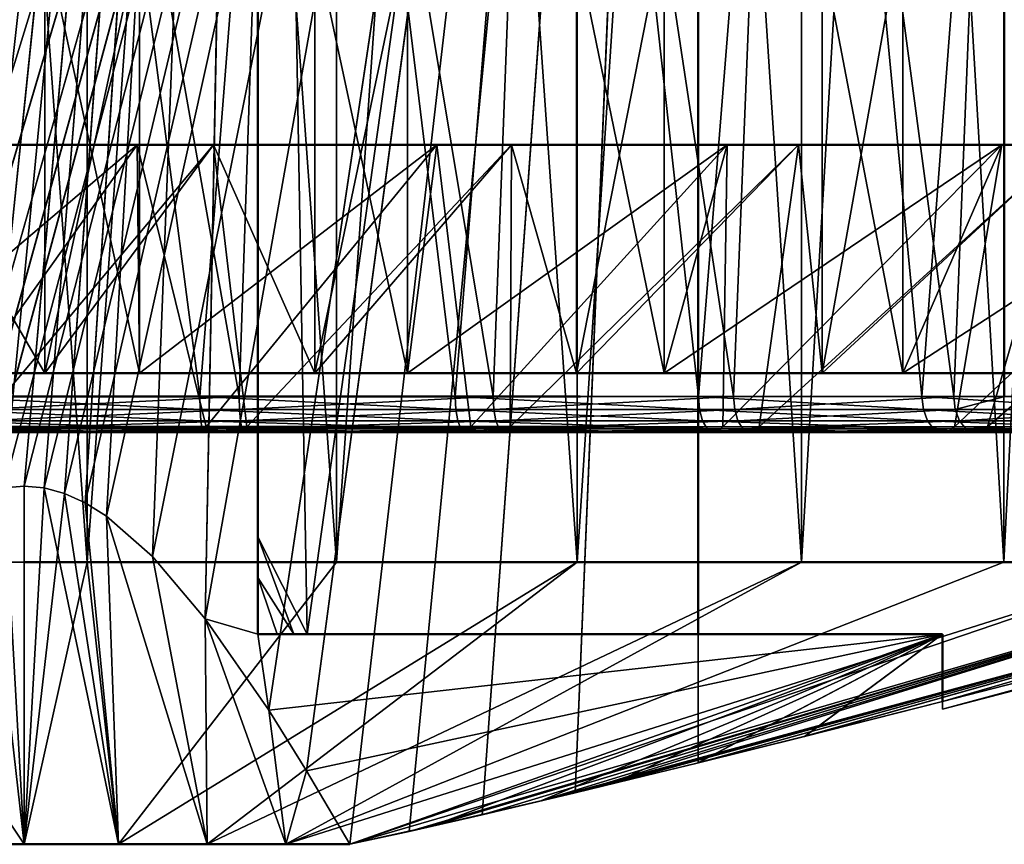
# Model space of a CAD drawing. Header units: millimetres. Extents: x -1 to 359, y -328 to 0.
# Tile 19 of 220: x 53.97 to 59.45, y -317.69 to -313.1. Entities that reach past the tile are written whole.
import ezdxf

# ---------------------------------------------------------------- set-up
doc = ezdxf.new("R2010")
doc.units = ezdxf.units.MM
doc.header["$MEASUREMENT"] = 0
doc.layers.add('0 Misc', color=7, linetype='Continuous', lineweight=35)
doc.layers.add('10 Raster Images', color=7, linetype='Continuous', lineweight=35)

msp = doc.modelspace()

# ---------------------------------------------------------------- linework, layer by layer
at = {"layer": '0 Misc', "color": 160, "linetype": 'Continuous', "lineweight": 25}
for p, q in [((52.9928, -316.4355, 288.8), (57.75, -301, 288.8)), ((53.286, -316.0894, 288.8), (57.75, -301, 288.8)), ((53.5419, -315.8646, 288.8), (57.75, -301, 288.8)), ((53.6609, -315.7899, 288.8), (57.75, -301, 288.8)), ((55.3, -301, 286.2), (53.776, -315.7377, 286.2)), ((53.776, -315.7377, 288.8), (57.75, -301, 288.8)), ((55.3, -301, 286.2), (53.8886, -315.7068, 286.2)), ((53.8886, -315.7068, 288.8), (57.75, -301, 288.8)), ((55.3, -301, 286.2), (54, -315.6966, 286.2)), ((54, -315.6966, 288.8), (57.75, -301, 288.8)), ((55.3, -301, 286.2), (54.1114, -315.7068, 286.2)), ((54.1114, -315.7068, 288.8), (57.75, -301, 288.8)), ((55.3, -301, 286.2), (54.224, -315.7377, 286.2)), ((54.224, -315.7377, 288.8), (57.75, -301, 288.8)), ((55.3, -301, 286.2), (54.3391, -315.7899, 286.2)), ((54.3391, -315.7899, 288.8), (57.75, -301, 288.8)), ((55.3, -301, 286.2), (54.4581, -315.8646, 286.2)), ((54.4581, -315.8646, 288.8), (57.75, -301, 288.8)), ((55.3, -301, 286.2), (54.714, -316.0894, 286.2)), ((54.714, -316.0894, 288.8), (57.75, -301, 288.8)), ((55.3, -301, 286.2), (55.0072, -316.4355, 286.2)), ((55.0072, -316.4355, 288.8), (57.75, -301, 288.8)), ((55.3, -301, 286.9), (55.5734, -316.52, 286.9)), ((55.3, -301, 286.2), (55.3, -316.2054, 286.6795)), ((55.3, -301, 286.2), (55.3, -315.9792, 286.9)), ((55.3604, -316.944, 288.8), (57.75, -301, 288.8)), ((55.5703, -317.2804, 288.8), (57.75, -301, 288.8)), ((57.75, -301, 286.9), (55.5734, -316.52, 286.9)), ((55.8108, -317.6891, 288.8), (57.75, -301, 288.8)), ((56.1413, -317.6172, 288.8), (57.75, -301, 288.8)), ((56.5478, -317.5246, 288.8), (57.75, -301, 288.8)), ((57.0647, -317.4024, 288.8), (57.75, -301, 288.8)), ((57.75, -317.2357, 288.8), (57.75, -301, 288.8)), ((55.3, -316.52, 286.2), (55.3, -316.2054, 286.6795)), ((55.0072, -316.4355, 286.2), (55.3, -316.52, 286.2)), ((55.3, -316.52, 286.2), (55.3604, -316.944, 286.2)), ((55.3, -316.52, 286.2), (57.75, -316.52, 286.9)), ((55.3, -316.52, 286.4296), (57.75, -316.52, 286.9)), ((59.11, -316.52, 286.2), (55.3604, -316.944, 286.2)), ((55.408, -316.52, 286.5762), (57.75, -316.52, 286.9)), ((55.4995, -316.52, 286.7336), (57.75, -316.52, 286.9)), ((59.11, -316.52, 286.2), (55.5703, -317.2804, 286.2)), ((59.11, -316.52, 286.2), (55.8108, -317.6891, 286.2)), ((59.11, -316.52, 286.2), (56.2661, -317.5892, 286.2)), ((59.11, -316.52, 286.2), (56.8747, -317.4478, 286.2)), ((59.11, -316.52, 286.2), (57.2667, -317.3537, 286.2)), ((59.11, -316.52, 286.2), (57.7443, -317.2371, 286.2)), ((57.75, -317.2357, 288.8), (57.75, -316.52, 288.8)), ((57.75, -317.2357, 288.8), (59.11, -316.52, 288.8)), ((57.75, -316.52, 286.9), (59.11, -316.52, 286.2)), ((57.75, -316.52, 286.9), (59.11, -316.52, 288.8)), ((59.11, -316.52, 286.2), (58.341, -317.0891, 286.2)), ((58.3446, -317.0882, 288.8), (59.11, -316.52, 288.8)), ((59.11, -316.8959, 286.2), (59.11, -316.52, 288.8)), ((59.11, -316.8959, 286.2), (59.11, -316.8959, 288.8))]:
    msp.add_line(p, q, dxfattribs=at).dxf.unprotected_set("ltscale", 0)
at = {"layer": '0 Misc', "color": 160, "linetype": 'Continuous', "lineweight": 50}
for p, q in [((55.3, -316.52, 286.2), (55.3, -301, 286.2)), ((55.3, -315.9792, 286.9), (55.3, -301, 286.9)), ((57.75, -316.52, 288.8), (57.75, -301, 288.8)), ((57.75, -316.52, 286.9), (57.75, -301, 286.9)), ((55.3, -316.52, 286.2), (59.11, -316.52, 286.2)), ((55.3, -316.52, 286.4296), (55.3, -316.52, 286.2)), ((57.75, -316.52, 286.9), (55.5734, -316.52, 286.9)), ((59.11, -316.52, 288.8), (57.75, -316.52, 288.8)), ((57.75, -316.52, 288.8), (57.75, -316.52, 286.9)), ((59.11, -316.8959, 286.2), (59.11, -316.52, 286.2)), ((59.11, -316.52, 286.2), (59.11, -316.52, 288.8)), ((59.11, -316.8959, 288.8), (59.11, -316.52, 288.8))]:
    msp.add_line(p, q, dxfattribs=at).dxf.unprotected_set("ltscale", 0)
at = {"layer": '0 Misc', "color": 160, "linetype": 'Continuous', "lineweight": 50, "extrusion": (0, 1, 0)}
for centre, radius in [((-61.1794, 278.8387, -313.8), 11.25), ((-59.6797, 280.6479, -315.07), 8.9), ((-48.5436, 294.0826, -315.1997), 8.55), ((-62.25, 287.5, -316.12), 8.25)]:
    msp.add_circle(centre, radius, dxfattribs=at).dxf.unprotected_set("ltscale", 0)
at = {"layer": '0 Misc', "color": 160, "linetype": 'Continuous', "lineweight": 50, "extrusion": (-8.18901e-15, -1, 7.75457e-13)}
msp.add_circle((48.346, 294.321, 315.367), 8.8597, dxfattribs=at).dxf.unprotected_set("ltscale", 0)
at = {"layer": '0 Misc', "color": 160, "linetype": 'Continuous', "lineweight": 50, "extrusion": (0, 1, 0)}
for centre, radius, start, end in [((-54, 287.5, -316.52), 1.684, 200.8733, 219.4672), ((-54, 287.5, -317.6891), 2.2291, 35.6753, 144.3247), ((-54, 287.5, -317.6891), 2.2291, 215.6753, 324.3247)]:
    msp.add_arc(centre, radius, start, end, dxfattribs=at).dxf.unprotected_set("ltscale", 0)
at = {"layer": '0 Misc', "color": 5, "lineweight": 25}
for points in [[(54.3501, -297, 279.2574), (52.9521, -316.12, 279.3168), (52.9521, -297, 279.3168)], [(52.9521, -297, 295.6832), (54.3501, -316.12, 295.7426), (54.3501, -297, 295.7426)], [(54.3501, -297, 279.2574), (54.3501, -316.12, 279.2574), (52.9521, -316.12, 279.3168)], [(52.9521, -297, 295.6832), (52.9521, -316.12, 295.6832), (54.3501, -316.12, 295.7426)], [(55.7381, -297, 279.4352), (54.3501, -316.12, 279.2574), (54.3501, -297, 279.2574)], [(54.3501, -297, 295.7426), (55.7381, -316.12, 295.5648), (55.7381, -297, 295.5648)], [(55.7381, -297, 279.4352), (55.7381, -316.12, 279.4352), (54.3501, -316.12, 279.2574)], [(54.3501, -297, 295.7426), (54.3501, -316.12, 295.7426), (55.7381, -316.12, 295.5648)], [(57.0761, -297, 279.8449), (55.7381, -316.12, 279.4352), (55.7381, -297, 279.4352)], [(55.7381, -297, 295.5648), (57.0761, -316.12, 295.1551), (57.0761, -297, 295.1551)], [(57.0761, -297, 279.8449), (57.0761, -316.12, 279.8449), (55.7381, -316.12, 279.4352)], [(55.7381, -297, 295.5648), (55.7381, -316.12, 295.5648), (57.0761, -316.12, 295.1551)], [(58.3255, -297, 280.4749), (57.0761, -316.12, 279.8449), (57.0761, -297, 279.8449)], [(57.0761, -297, 295.1551), (58.3255, -316.12, 294.5251), (58.3255, -297, 294.5251)], [(58.3255, -297, 280.4749), (58.3255, -316.12, 280.4749), (57.0761, -316.12, 279.8449)], [(57.0761, -297, 295.1551), (57.0761, -316.12, 295.1551), (58.3255, -316.12, 294.5251)], [(59.4506, -297, 281.307), (58.3255, -316.12, 280.4749), (58.3255, -297, 280.4749)], [(58.3255, -297, 294.5251), (59.4506, -316.12, 293.693), (59.4506, -297, 293.693)], [(59.4506, -297, 281.307), (59.4506, -316.12, 281.307), (58.3255, -316.12, 280.4749)], [(58.3255, -297, 294.5251), (58.3255, -316.12, 294.5251), (59.4506, -316.12, 293.693)], [(60.4188, -297, 282.3172), (59.4506, -316.12, 281.307), (59.4506, -297, 281.307)], [(59.4506, -297, 293.693), (60.4188, -316.12, 292.6828), (60.4188, -297, 292.6828)], [(60.4188, -297, 282.3172), (60.4188, -316.12, 282.3172), (59.4506, -316.12, 281.307)], [(59.4506, -297, 293.693), (59.4506, -316.12, 293.693), (60.4188, -316.12, 292.6828)], [(50.25, -301, 286.2), (50.9353, -317.4024, 286.2), (55.3, -301, 286.2)], [(57.75, -301, 288.8), (50.25, -316.52, 288.8), (50.25, -301, 288.8)], [(50.25, -316.52, 288.8), (57.75, -301, 288.8), (50.25, -317.2357, 288.8)], [(50.25, -317.2357, 288.8), (57.75, -301, 288.8), (50.9353, -317.4024, 288.8)], [(55.3, -301, 286.2), (50.9353, -317.4024, 286.2), (51.4522, -317.5246, 286.2)], [(50.9353, -317.4024, 288.8), (57.75, -301, 288.8), (51.4522, -317.5246, 288.8)], [(55.3, -301, 286.2), (51.4522, -317.5246, 286.2), (51.8587, -317.6172, 286.2)], [(51.4522, -317.5246, 288.8), (57.75, -301, 288.8), (51.8587, -317.6172, 288.8)], [(55.3, -301, 286.2), (51.8587, -317.6172, 286.2), (52.1892, -317.6891, 286.2)], [(51.8587, -317.6172, 288.8), (57.75, -301, 288.8), (52.1892, -317.6891, 288.8)], [(55.3, -301, 286.2), (52.1892, -317.6891, 286.2), (52.4297, -317.2804, 286.2)], [(52.1892, -317.6891, 288.8), (57.75, -301, 288.8), (52.4297, -317.2804, 288.8)], [(55.3, -301, 286.2), (52.4297, -317.2804, 286.2), (52.6396, -316.944, 286.2)], [(52.4297, -317.2804, 288.8), (57.75, -301, 288.8), (52.6396, -316.944, 288.8)], [(55.3, -301, 286.2), (52.6396, -316.944, 286.2), (52.9928, -316.4355, 286.2)], [(52.6396, -316.944, 288.8), (57.75, -301, 288.8), (52.9928, -316.4355, 288.8)], [(55.3, -301, 286.2), (52.9928, -316.4355, 286.2), (53.286, -316.0894, 286.2)], [(52.9928, -316.4355, 288.8), (57.75, -301, 288.8), (53.286, -316.0894, 288.8)], [(55.3, -301, 286.2), (53.286, -316.0894, 286.2), (53.5419, -315.8646, 286.2)], [(53.286, -316.0894, 288.8), (57.75, -301, 288.8), (53.5419, -315.8646, 288.8)], [(55.3, -301, 286.2), (53.5419, -315.8646, 286.2), (53.6609, -315.7899, 286.2)], [(53.5419, -315.8646, 288.8), (57.75, -301, 288.8), (53.6609, -315.7899, 288.8)], [(55.3, -301, 286.2), (53.6609, -315.7899, 286.2), (53.776, -315.7377, 286.2)], [(53.6609, -315.7899, 288.8), (57.75, -301, 288.8), (53.776, -315.7377, 288.8)], [(55.3, -301, 286.2), (53.776, -315.7377, 286.2), (53.8886, -315.7068, 286.2)], [(53.776, -315.7377, 288.8), (57.75, -301, 288.8), (53.8886, -315.7068, 288.8)], [(55.3, -301, 286.2), (53.8886, -315.7068, 286.2), (54, -315.6966, 286.2)], [(53.8886, -315.7068, 288.8), (57.75, -301, 288.8), (54, -315.6966, 288.8)], [(55.3, -301, 286.2), (54, -315.6966, 286.2), (54.1114, -315.7068, 286.2)], [(54, -315.6966, 288.8), (57.75, -301, 288.8), (54.1114, -315.7068, 288.8)], [(55.3, -301, 286.2), (54.1114, -315.7068, 286.2), (54.224, -315.7377, 286.2)], [(54.1114, -315.7068, 288.8), (57.75, -301, 288.8), (54.224, -315.7377, 288.8)], [(55.3, -301, 286.2), (54.224, -315.7377, 286.2), (54.3391, -315.7899, 286.2)], [(54.224, -315.7377, 288.8), (57.75, -301, 288.8), (54.3391, -315.7899, 288.8)], [(55.3, -301, 286.2), (54.3391, -315.7899, 286.2), (54.4581, -315.8646, 286.2)], [(54.3391, -315.7899, 288.8), (57.75, -301, 288.8), (54.4581, -315.8646, 288.8)], [(55.3, -301, 286.2), (54.4581, -315.8646, 286.2), (54.714, -316.0894, 286.2)], [(54.4581, -315.8646, 288.8), (57.75, -301, 288.8), (54.714, -316.0894, 288.8)], [(55.3, -301, 286.2), (54.714, -316.0894, 286.2), (55.0072, -316.4355, 286.2)], [(54.714, -316.0894, 288.8), (57.75, -301, 288.8), (55.0072, -316.4355, 288.8)], [(55.3, -301, 286.2), (55.0072, -316.4355, 286.2), (55.3, -316.52, 286.2)], [(55.0072, -316.4355, 288.8), (57.75, -301, 288.8), (55.3604, -316.944, 288.8)], [(55.5734, -316.52, 286.9), (55.3, -301, 286.9), (55.3, -315.9792, 286.9)], [(55.3, -301, 286.9), (55.5734, -316.52, 286.9), (57.75, -301, 286.9)], [(55.3, -316.52, 286.2), (55.3, -316.2054, 286.6795), (55.3, -301, 286.2)], [(55.3, -301, 286.2), (55.3, -316.2054, 286.6795), (55.3, -315.9792, 286.9)], [(55.3, -301, 286.2), (55.3, -315.9792, 286.9), (55.3, -301, 286.9)], [(55.3604, -316.944, 288.8), (57.75, -301, 288.8), (55.5703, -317.2804, 288.8)], [(55.5703, -317.2804, 288.8), (57.75, -301, 288.8), (55.8108, -317.6891, 288.8)], [(57.75, -301, 286.9), (55.5734, -316.52, 286.9), (57.75, -316.52, 286.9)], [(55.8108, -317.6891, 288.8), (57.75, -301, 288.8), (56.1413, -317.6172, 288.8)], [(56.1413, -317.6172, 288.8), (57.75, -301, 288.8), (56.5478, -317.5246, 288.8)], [(56.5478, -317.5246, 288.8), (57.75, -301, 288.8), (57.0647, -317.4024, 288.8)], [(57.0647, -317.4024, 288.8), (57.75, -301, 288.8), (57.75, -317.2357, 288.8)], [(54.0514, -308.12, 296.0498), (53.5273, -315.1997, 296.0369), (52.5659, -308.12, 295.9289)], [(54.1144, -308.12, 278.6007), (52.6088, -315.07, 278.7094), (52.6088, -308.12, 278.7094)], [(54.1144, -308.12, 278.6007), (54.1144, -315.07, 278.6007), (52.6088, -315.07, 278.7094)], [(53.1313, -308.12, 296.3575), (54.6407, -315.07, 296.3769), (54.6407, -308.12, 296.3769)], [(53.1313, -308.12, 296.3575), (53.1313, -315.07, 296.3575), (54.6407, -315.07, 296.3769)], [(54.0514, -308.12, 296.0498), (54.9769, -315.1997, 295.994), (53.5273, -315.1997, 296.0369)], [(53.9486, -308.12, 278.9502), (53.747, -315.1997, 278.9537), (55.195, -315.1997, 279.0339)], [(55.4341, -308.12, 279.0711), (53.9486, -308.12, 278.9502), (55.195, -315.1997, 279.0339)], [(55.5353, -308.12, 295.911), (54.9769, -315.1997, 295.994), (54.0514, -308.12, 296.0498)], [(55.6168, -308.12, 278.7481), (54.1144, -315.07, 278.6007), (54.1144, -308.12, 278.6007)], [(55.6168, -308.12, 278.7481), (55.6168, -315.07, 278.7481), (54.1144, -315.07, 278.6007)], [(54.6407, -308.12, 296.3769), (56.1317, -315.07, 296.1409), (56.1317, -308.12, 296.1409)], [(54.6407, -308.12, 296.3769), (54.6407, -315.07, 296.3769), (56.1317, -315.07, 296.1409)], [(55.5353, -308.12, 295.911), (56.3983, -315.1997, 295.7067), (54.9769, -315.1997, 295.994)], [(56.6085, -315.1997, 279.3576), (55.4341, -308.12, 279.0711), (55.195, -315.1997, 279.0339)], [(55.4341, -308.12, 279.0711), (56.6085, -315.1997, 279.3576), (56.8759, -308.12, 279.4482)], [(56.9725, -308.12, 295.5167), (56.3983, -315.1997, 295.7067), (55.5353, -308.12, 295.911)], [(57.0726, -308.12, 279.1472), (55.6168, -315.07, 278.7481), (55.6168, -308.12, 278.7481)], [(57.0726, -308.12, 279.1472), (57.0726, -315.07, 279.1472), (55.6168, -315.07, 278.7481)], [(56.1317, -308.12, 296.1409), (57.5613, -315.07, 295.6564), (57.5613, -308.12, 295.6564)], [(56.1317, -308.12, 296.1409), (56.1317, -315.07, 296.1409), (57.5613, -315.07, 295.6564)], [(56.9725, -308.12, 295.5167), (57.7508, -315.1997, 295.1834), (56.3983, -315.1997, 295.7067)], [(57.9471, -315.1997, 279.9156), (56.8759, -308.12, 279.4482), (56.6085, -315.1997, 279.3576)], [(56.8759, -308.12, 279.4482), (57.9471, -315.1997, 279.9156), (58.2304, -308.12, 280.0699)], [(58.3194, -308.12, 294.8787), (57.7508, -315.1997, 295.1834), (56.9725, -308.12, 295.5167)], [(58.44, -308.12, 279.7866), (57.0726, -315.07, 279.1472), (57.0726, -308.12, 279.1472)], [(58.44, -308.12, 279.7866), (58.44, -315.07, 279.7866), (57.0726, -315.07, 279.1472)], [(57.5613, -308.12, 295.6564), (58.8885, -315.07, 294.9372), (58.8885, -308.12, 294.9372)], [(57.5613, -308.12, 295.6564), (57.5613, -315.07, 295.6564), (58.8885, -315.07, 294.9372)], [(58.3194, -308.12, 294.8787), (58.9953, -315.1997, 294.439), (57.7508, -315.1997, 295.1834)], [(59.1721, -315.1997, 280.6918), (58.2304, -308.12, 280.0699), (57.9471, -315.1997, 279.9156)], [(59.1721, -315.1997, 280.6918), (59.4564, -308.12, 280.9174), (58.2304, -308.12, 280.0699)], [(59.5351, -308.12, 294.0165), (58.9953, -315.1997, 294.439), (58.3194, -308.12, 294.8787)], [(59.6797, -308.12, 280.6479), (58.44, -315.07, 279.7866), (58.44, -308.12, 279.7866)], [(59.6797, -308.12, 280.6479), (59.6797, -315.07, 280.6479), (58.44, -315.07, 279.7866)], [(58.8885, -308.12, 294.9372), (60.0751, -315.07, 294.0041), (60.0751, -308.12, 294.0041)], [(58.8885, -308.12, 294.9372), (58.8885, -315.07, 294.9372), (60.0751, -315.07, 294.0041)], [(59.5351, -308.12, 294.0165), (60.0961, -315.1997, 293.495), (58.9953, -315.1997, 294.439)], [(59.1721, -315.1997, 280.6918), (59.4564, -315.1997, 280.9174), (59.4564, -308.12, 280.9174)], [(54.1144, -315.07, 278.6007), (53.3717, -313.8, 276.2676), (52.6088, -315.07, 278.7094)], [(53.1313, -315.07, 296.3575), (52.9472, -313.8, 298.7006), (54.6283, -313.8, 298.7324)], [(52.9472, -313.8, 298.7006), (53.5102, -315.367, 296.3461), (54.6283, -313.8, 298.7324)], [(53.1313, -315.07, 296.3575), (54.6283, -313.8, 298.7324), (54.6407, -315.07, 296.3769)], [(54.1144, -315.07, 278.6007), (55.0528, -313.8, 276.2994), (53.3717, -313.8, 276.2676)], [(53.7378, -315.367, 278.6442), (53.3717, -313.8, 276.2676), (55.0528, -313.8, 276.2994)], [(54.6283, -313.8, 298.7324), (53.5102, -315.367, 296.3461), (55.0122, -315.367, 296.3016)], [(55.2382, -315.367, 278.7273), (53.7378, -315.367, 278.6442), (55.0528, -313.8, 276.2994)], [(55.6168, -315.07, 278.7481), (55.0528, -313.8, 276.2994), (54.1144, -315.07, 278.6007)], [(54.6407, -315.07, 296.3769), (54.6283, -313.8, 298.7324), (56.2954, -313.8, 298.5133)], [(54.6283, -313.8, 298.7324), (55.0122, -315.367, 296.3016), (56.2954, -313.8, 298.5133)], [(54.6407, -315.07, 296.3769), (56.2954, -313.8, 298.5133), (56.1317, -315.07, 296.1409)], [(56.2954, -313.8, 298.5133), (55.0122, -315.367, 296.3016), (56.4852, -315.367, 296.004)], [(55.6168, -315.07, 278.7481), (56.7104, -313.8, 276.5814), (55.0528, -313.8, 276.2994)], [(56.7104, -313.8, 276.5814), (55.2382, -315.367, 278.7273), (55.0528, -313.8, 276.2994)], [(56.7104, -313.8, 276.5814), (56.703, -315.367, 279.0628), (55.2382, -315.367, 278.7273)], [(57.0726, -315.07, 279.1472), (56.7104, -313.8, 276.5814), (55.6168, -315.07, 278.7481)], [(56.1317, -315.07, 296.1409), (57.9112, -313.8, 298.0482), (57.5613, -315.07, 295.6564)], [(56.1317, -315.07, 296.1409), (56.2954, -313.8, 298.5133), (57.9112, -313.8, 298.0482)], [(56.2954, -313.8, 298.5133), (56.4852, -315.367, 296.004), (57.9112, -313.8, 298.0482)], [(57.9112, -313.8, 298.0482), (56.4852, -315.367, 296.004), (57.8866, -315.367, 295.4616)], [(58.3075, -313.8, 277.1073), (56.703, -315.367, 279.0628), (56.7104, -313.8, 276.5814)], [(58.3075, -313.8, 277.1073), (58.09, -315.367, 279.6409), (56.703, -315.367, 279.0628)], [(57.0726, -315.07, 279.1472), (58.3075, -313.8, 277.1073), (56.7104, -313.8, 276.5814)], [(58.44, -315.07, 279.7866), (58.3075, -313.8, 277.1073), (57.0726, -315.07, 279.1472)], [(57.5613, -315.07, 295.6564), (59.4396, -313.8, 297.3475), (58.8885, -315.07, 294.9372)], [(57.5613, -315.07, 295.6564), (57.9112, -313.8, 298.0482), (59.4396, -313.8, 297.3475)], [(57.9112, -313.8, 298.0482), (57.8866, -315.367, 295.4616), (59.4396, -313.8, 297.3475)], [(59.4396, -313.8, 297.3475), (57.8866, -315.367, 295.4616), (59.1762, -315.367, 294.6903)], [(59.8083, -313.8, 277.8654), (58.09, -315.367, 279.6409), (58.3075, -313.8, 277.1073)], [(59.8083, -313.8, 277.8654), (59.3594, -315.367, 280.4452), (58.09, -315.367, 279.6409)], [(58.44, -315.07, 279.7866), (59.8083, -313.8, 277.8654), (58.3075, -313.8, 277.1073)], [(59.6797, -315.07, 280.6479), (59.8083, -313.8, 277.8654), (58.44, -315.07, 279.7866)], [(58.8885, -315.07, 294.9372), (60.8466, -313.8, 296.4268), (60.0751, -315.07, 294.0041)], [(58.8885, -315.07, 294.9372), (59.4396, -313.8, 297.3475), (60.8466, -313.8, 296.4268)], [(59.1762, -315.367, 294.6903), (60.3169, -315.367, 293.7121), (60.8466, -313.8, 296.4268)], [(59.4396, -313.8, 297.3475), (59.1762, -315.367, 294.6903), (60.8466, -313.8, 296.4268)], [(61.1794, -313.8, 278.8387), (59.3594, -315.367, 280.4452), (59.8083, -313.8, 277.8654)], [(61.1794, -313.8, 278.8387), (59.654, -315.367, 280.679), (59.3594, -315.367, 280.4452)], [(54.9784, -315.272, 296.0074), (53.5266, -315.272, 296.0504), (53.5273, -315.1997, 296.0369)], [(54.9784, -315.272, 296.0074), (53.5273, -315.1997, 296.0369), (54.9769, -315.1997, 295.994)], [(55.195, -315.1997, 279.0339), (53.747, -315.1997, 278.9537), (53.7466, -315.272, 278.9402)], [(55.195, -315.1997, 279.0339), (53.7466, -315.272, 278.9402), (55.1968, -315.272, 279.0205)], [(56.4021, -315.272, 295.7197), (54.9784, -315.272, 296.0074), (54.9769, -315.1997, 295.994)], [(56.4021, -315.272, 295.7197), (54.9769, -315.1997, 295.994), (56.3983, -315.1997, 295.7067)], [(56.6085, -315.1997, 279.3576), (55.195, -315.1997, 279.0339), (55.1968, -315.272, 279.0205)], [(56.6127, -315.272, 279.3448), (56.6085, -315.1997, 279.3576), (55.1968, -315.272, 279.0205)], [(57.7567, -315.272, 295.1955), (56.4021, -315.272, 295.7197), (56.3983, -315.1997, 295.7067)], [(57.7567, -315.272, 295.1955), (56.3983, -315.1997, 295.7067), (57.7508, -315.1997, 295.1834)], [(57.9471, -315.1997, 279.9156), (56.6085, -315.1997, 279.3576), (56.6127, -315.272, 279.3448)], [(57.9533, -315.272, 279.9036), (57.9471, -315.1997, 279.9156), (56.6127, -315.272, 279.3448)], [(59.0032, -315.272, 294.4499), (57.7567, -315.272, 295.1955), (57.7508, -315.1997, 295.1834)], [(59.0032, -315.272, 294.4499), (57.7508, -315.1997, 295.1834), (58.9953, -315.1997, 294.439)], [(57.9533, -315.272, 279.9036), (59.1721, -315.1997, 280.6918), (57.9471, -315.1997, 279.9156)], [(57.9533, -315.272, 279.9036), (59.1803, -315.272, 280.681), (59.1721, -315.1997, 280.6918)], [(60.1058, -315.272, 293.5044), (59.0032, -315.272, 294.4499), (58.9953, -315.1997, 294.439)], [(60.1058, -315.272, 293.5044), (58.9953, -315.1997, 294.439), (60.0961, -315.1997, 293.495)], [(59.1803, -315.272, 280.681), (59.4564, -315.1997, 280.9174), (59.1721, -315.1997, 280.6918)], [(60.2582, -315.272, 281.6546), (59.4564, -315.1997, 280.9174), (59.1803, -315.272, 280.681)], [(54.9828, -315.3345, 296.0459), (53.5244, -315.3345, 296.089), (53.5266, -315.272, 296.0504)], [(53.5266, -315.272, 296.0504), (54.9784, -315.272, 296.0074), (54.9828, -315.3345, 296.0459)], [(55.1968, -315.272, 279.0205), (53.7455, -315.3345, 278.9016), (55.2023, -315.3345, 278.9822)], [(55.1968, -315.272, 279.0205), (53.7466, -315.272, 278.9402), (53.7455, -315.3345, 278.9016)], [(56.413, -315.3345, 295.7568), (54.9828, -315.3345, 296.0459), (54.9784, -315.272, 296.0074)], [(54.9784, -315.272, 296.0074), (56.4021, -315.272, 295.7197), (56.413, -315.3345, 295.7568)], [(56.6127, -315.272, 279.3448), (55.1968, -315.272, 279.0205), (55.2023, -315.3345, 278.9822)], [(55.2023, -315.3345, 278.9822), (56.6245, -315.3345, 279.3079), (56.6127, -315.272, 279.3448)], [(57.7737, -315.3345, 295.2303), (56.413, -315.3345, 295.7568), (56.4021, -315.272, 295.7197)], [(56.4021, -315.272, 295.7197), (57.7567, -315.272, 295.1955), (57.7737, -315.3345, 295.2303)], [(56.6245, -315.3345, 279.3079), (57.9533, -315.272, 279.9036), (56.6127, -315.272, 279.3448)], [(56.6245, -315.3345, 279.3079), (57.9712, -315.3345, 279.8693), (57.9533, -315.272, 279.9036)], [(59.0258, -315.3345, 294.4813), (57.7737, -315.3345, 295.2303), (57.7567, -315.272, 295.1955)], [(57.7567, -315.272, 295.1955), (59.0032, -315.272, 294.4499), (59.0258, -315.3345, 294.4813)], [(59.1803, -315.272, 280.681), (57.9533, -315.272, 279.9036), (57.9712, -315.3345, 279.8693)], [(59.2037, -315.3345, 280.6502), (59.1803, -315.272, 280.681), (57.9712, -315.3345, 279.8693)], [(60.1334, -315.3345, 293.5316), (59.0258, -315.3345, 294.4813), (59.0032, -315.272, 294.4499)], [(59.0032, -315.272, 294.4499), (60.1058, -315.272, 293.5044), (60.1334, -315.3345, 293.5316)], [(60.2582, -315.272, 281.6546), (59.1803, -315.272, 280.681), (59.2037, -315.3345, 280.6502)], [(59.2037, -315.3345, 280.6502), (60.2864, -315.3345, 281.6282), (60.2582, -315.272, 281.6546)], [(55.0122, -315.367, 296.3016), (53.5102, -315.367, 296.3461), (53.5132, -315.3921, 296.2913)], [(55.006, -315.3921, 296.2471), (55.0122, -315.367, 296.3016), (53.5132, -315.3921, 296.2913)], [(54.9976, -315.3989, 296.1744), (53.5173, -315.3989, 296.2182), (53.5212, -315.3788, 296.1476)], [(54.9895, -315.3788, 296.1041), (53.5212, -315.3788, 296.1476), (53.5244, -315.3345, 296.089)], [(53.5212, -315.3788, 296.1476), (54.9895, -315.3788, 296.1041), (54.9976, -315.3989, 296.1744)], [(53.5244, -315.3345, 296.089), (54.9828, -315.3345, 296.0459), (54.9895, -315.3788, 296.1041)], [(55.2306, -315.3921, 278.7817), (53.7395, -315.3921, 278.6991), (53.7378, -315.367, 278.6442)], [(53.7378, -315.367, 278.6442), (55.2382, -315.367, 278.7273), (55.2306, -315.3921, 278.7817)], [(53.7416, -315.3989, 278.7723), (55.2203, -315.3989, 278.8542), (55.2104, -315.3788, 278.9242)], [(53.7437, -315.3788, 278.8429), (53.7416, -315.3989, 278.7723), (55.2104, -315.3788, 278.9242)], [(55.2023, -315.3345, 278.9822), (53.7437, -315.3788, 278.8429), (55.2104, -315.3788, 278.9242)], [(55.2023, -315.3345, 278.9822), (53.7455, -315.3345, 278.9016), (53.7437, -315.3788, 278.8429)], [(56.4294, -315.3788, 295.8131), (54.9895, -315.3788, 296.1041), (54.9828, -315.3345, 296.0459)], [(54.9828, -315.3345, 296.0459), (56.413, -315.3345, 295.7568), (56.4294, -315.3788, 295.8131)], [(56.4492, -315.3989, 295.881), (54.9976, -315.3989, 296.1744), (54.9895, -315.3788, 296.1041)], [(54.9895, -315.3788, 296.1041), (56.4294, -315.3788, 295.8131), (56.4492, -315.3989, 295.881)], [(56.4852, -315.367, 296.004), (55.0122, -315.367, 296.3016), (55.006, -315.3921, 296.2471)], [(56.4698, -315.3921, 295.9512), (56.4852, -315.367, 296.004), (55.006, -315.3921, 296.2471)], [(55.2023, -315.3345, 278.9822), (55.2104, -315.3788, 278.9242), (56.6245, -315.3345, 279.3079)], [(55.2104, -315.3788, 278.9242), (56.6424, -315.3788, 279.2521), (56.6245, -315.3345, 279.3079)], [(56.6424, -315.3788, 279.2521), (55.2104, -315.3788, 278.9242), (55.2203, -315.3989, 278.8542)], [(56.6639, -315.3989, 279.1847), (56.6424, -315.3788, 279.2521), (55.2203, -315.3989, 278.8542)], [(55.2306, -315.3921, 278.7817), (55.2382, -315.367, 278.7273), (56.6863, -315.3921, 279.1151)], [(55.2382, -315.367, 278.7273), (56.703, -315.367, 279.0628), (56.6863, -315.3921, 279.1151)], [(57.7994, -315.3788, 295.283), (56.4294, -315.3788, 295.8131), (56.413, -315.3345, 295.7568)], [(56.413, -315.3345, 295.7568), (57.7737, -315.3345, 295.2303), (57.7994, -315.3788, 295.283)], [(57.8304, -315.3989, 295.3465), (56.4492, -315.3989, 295.881), (56.4294, -315.3788, 295.8131)], [(56.4294, -315.3788, 295.8131), (57.7994, -315.3788, 295.283), (57.8304, -315.3989, 295.3465)], [(57.8866, -315.367, 295.4616), (56.4852, -315.367, 296.004), (56.4698, -315.3921, 295.9512)], [(57.8625, -315.3921, 295.4123), (57.8866, -315.367, 295.4616), (56.4698, -315.3921, 295.9512)], [(57.9712, -315.3345, 279.8693), (56.6245, -315.3345, 279.3079), (56.6424, -315.3788, 279.2521)], [(57.9983, -315.3788, 279.8173), (57.9712, -315.3345, 279.8693), (56.6424, -315.3788, 279.2521)], [(57.9983, -315.3788, 279.8173), (56.6424, -315.3788, 279.2521), (56.6639, -315.3989, 279.1847)], [(56.6639, -315.3989, 279.1847), (58.0309, -315.3989, 279.7546), (57.9983, -315.3788, 279.8173)], [(56.6863, -315.3921, 279.1151), (56.703, -315.367, 279.0628), (58.0647, -315.3921, 279.6896)], [(56.703, -315.367, 279.0628), (58.09, -315.367, 279.6409), (58.0647, -315.3921, 279.6896)], [(59.0601, -315.3788, 294.5289), (57.7994, -315.3788, 295.283), (57.7737, -315.3345, 295.2303)], [(57.7737, -315.3345, 295.2303), (59.0258, -315.3345, 294.4813), (59.0601, -315.3788, 294.5289)], [(59.1014, -315.3989, 294.5863), (57.8304, -315.3989, 295.3465), (57.7994, -315.3788, 295.283)], [(57.7994, -315.3788, 295.283), (59.0601, -315.3788, 294.5289), (59.1014, -315.3989, 294.5863)], [(59.1762, -315.367, 294.6903), (57.8866, -315.367, 295.4616), (57.8625, -315.3921, 295.4123)], [(59.1441, -315.3921, 294.6457), (59.1762, -315.367, 294.6903), (57.8625, -315.3921, 295.4123)], [(59.2037, -315.3345, 280.6502), (57.9712, -315.3345, 279.8693), (57.9983, -315.3788, 279.8173)], [(57.9983, -315.3788, 279.8173), (59.2391, -315.3788, 280.6035), (59.2037, -315.3345, 280.6502)], [(59.2391, -315.3788, 280.6035), (57.9983, -315.3788, 279.8173), (58.0309, -315.3989, 279.7546)], [(58.0309, -315.3989, 279.7546), (59.2819, -315.3989, 280.5472), (59.2391, -315.3788, 280.6035)], [(58.0647, -315.3921, 279.6896), (58.09, -315.367, 279.6409), (59.3262, -315.3921, 280.4889)], [(59.3262, -315.3921, 280.4889), (58.09, -315.367, 279.6409), (59.3594, -315.367, 280.4452)], [(60.1752, -315.3788, 293.5727), (59.0601, -315.3788, 294.5289), (59.0258, -315.3345, 294.4813)], [(59.0258, -315.3345, 294.4813), (60.1334, -315.3345, 293.5316), (60.1752, -315.3788, 293.5727)], [(60.2256, -315.3989, 293.6222), (59.1014, -315.3989, 294.5863), (59.0601, -315.3788, 294.5289)], [(59.0601, -315.3788, 294.5289), (60.1752, -315.3788, 293.5727), (60.2256, -315.3989, 293.6222)], [(60.3169, -315.367, 293.7121), (59.1762, -315.367, 294.6903), (59.1441, -315.3921, 294.6457)], [(60.2778, -315.3921, 293.6736), (60.3169, -315.367, 293.7121), (59.1441, -315.3921, 294.6457)], [(60.2864, -315.3345, 281.6282), (59.2037, -315.3345, 280.6502), (59.2391, -315.3788, 280.6035)], [(59.2391, -315.3788, 280.6035), (60.3293, -315.3788, 281.5881), (60.2864, -315.3345, 281.6282)], [(60.3293, -315.3788, 281.5881), (59.2391, -315.3788, 280.6035), (59.2819, -315.3989, 280.5472)], [(59.2819, -315.3989, 280.5472), (60.381, -315.3989, 281.5399), (60.3293, -315.3788, 281.5881)], [(59.3594, -315.367, 280.4452), (59.654, -315.367, 280.679), (59.3262, -315.3921, 280.4889)], [(59.3262, -315.3921, 280.4889), (59.654, -315.367, 280.679), (60.4344, -315.3921, 281.4899)], [(55.006, -315.3921, 296.2471), (53.5132, -315.3921, 296.2913), (53.5173, -315.3989, 296.2182)], [(53.5173, -315.3989, 296.2182), (54.9976, -315.3989, 296.1744), (55.006, -315.3921, 296.2471)], [(53.7416, -315.3989, 278.7723), (53.7395, -315.3921, 278.6991), (55.2203, -315.3989, 278.8542)], [(55.2203, -315.3989, 278.8542), (53.7395, -315.3921, 278.6991), (55.2306, -315.3921, 278.7817)], [(56.4698, -315.3921, 295.9512), (55.006, -315.3921, 296.2471), (54.9976, -315.3989, 296.1744)], [(54.9976, -315.3989, 296.1744), (56.4492, -315.3989, 295.881), (56.4698, -315.3921, 295.9512)], [(56.6639, -315.3989, 279.1847), (55.2203, -315.3989, 278.8542), (55.2306, -315.3921, 278.7817)], [(55.2306, -315.3921, 278.7817), (56.6863, -315.3921, 279.1151), (56.6639, -315.3989, 279.1847)], [(57.8625, -315.3921, 295.4123), (56.4698, -315.3921, 295.9512), (56.4492, -315.3989, 295.881)], [(56.4492, -315.3989, 295.881), (57.8304, -315.3989, 295.3465), (57.8625, -315.3921, 295.4123)], [(58.0309, -315.3989, 279.7546), (56.6639, -315.3989, 279.1847), (56.6863, -315.3921, 279.1151)], [(56.6863, -315.3921, 279.1151), (58.0647, -315.3921, 279.6896), (58.0309, -315.3989, 279.7546)], [(59.1441, -315.3921, 294.6457), (57.8625, -315.3921, 295.4123), (57.8304, -315.3989, 295.3465)], [(57.8304, -315.3989, 295.3465), (59.1014, -315.3989, 294.5863), (59.1441, -315.3921, 294.6457)], [(59.2819, -315.3989, 280.5472), (58.0309, -315.3989, 279.7546), (58.0647, -315.3921, 279.6896)], [(58.0647, -315.3921, 279.6896), (59.3262, -315.3921, 280.4889), (59.2819, -315.3989, 280.5472)], [(60.2778, -315.3921, 293.6736), (59.1441, -315.3921, 294.6457), (59.1014, -315.3989, 294.5863)], [(59.1014, -315.3989, 294.5863), (60.2256, -315.3989, 293.6222), (60.2778, -315.3921, 293.6736)], [(60.381, -315.3989, 281.5399), (59.2819, -315.3989, 280.5472), (59.3262, -315.3921, 280.4889)], [(59.3262, -315.3921, 280.4889), (60.4344, -315.3921, 281.4899), (60.381, -315.3989, 281.5399)], [(54, -317.6891, 285.2709), (53.8886, -315.7068, 286.2), (53.4766, -317.6891, 285.3332)], [(54, -317.6891, 289.7291), (53.776, -315.7377, 288.8), (53.8886, -315.7068, 288.8)], [(54, -315.6966, 288.8), (54, -317.6891, 289.7291), (53.8886, -315.7068, 288.8)], [(54, -315.6966, 286.2), (53.8886, -315.7068, 286.2), (54, -317.6891, 285.2709)], [(54, -315.6966, 288.8), (54.1114, -315.7068, 288.8), (54, -317.6891, 289.7291)], [(54, -315.6966, 286.2), (54, -317.6891, 285.2709), (54.1114, -315.7068, 286.2)], [(54, -317.6891, 289.7291), (54.1114, -315.7068, 288.8), (54.5234, -317.6891, 289.6668)], [(54, -317.6891, 285.2709), (54.224, -315.7377, 286.2), (54.1114, -315.7068, 286.2)], [(54.5234, -317.6891, 289.6668), (54.1114, -315.7068, 288.8), (54.224, -315.7377, 288.8)], [(53.4766, -317.6891, 289.6668), (53.776, -315.7377, 288.8), (54, -317.6891, 289.7291)], [(54.5234, -317.6891, 285.3332), (54.224, -315.7377, 286.2), (54, -317.6891, 285.2709)], [(54.3391, -315.7899, 288.8), (54.5234, -317.6891, 289.6668), (54.224, -315.7377, 288.8)], [(54.3391, -315.7899, 286.2), (54.224, -315.7377, 286.2), (54.5234, -317.6891, 285.3332)], [(54.3391, -315.7899, 288.8), (54.4581, -315.8646, 288.8), (54.5234, -317.6891, 289.6668)], [(54.3391, -315.7899, 286.2), (54.5234, -317.6891, 285.3332), (54.4581, -315.8646, 286.2)], [(54.5234, -317.6891, 289.6668), (54.4581, -315.8646, 288.8), (55.0176, -317.6891, 289.4833)], [(55.0176, -317.6891, 289.4833), (54.4581, -315.8646, 288.8), (54.714, -316.0894, 288.8)], [(54.4581, -315.8646, 286.2), (55.0176, -317.6891, 285.5167), (54.714, -316.0894, 286.2)], [(54.4581, -315.8646, 286.2), (54.5234, -317.6891, 285.3332), (55.0176, -317.6891, 285.5167)], [(55.4995, -316.52, 286.7336), (55.5734, -316.52, 286.9), (55.3, -315.9792, 286.9)], [(55.3, -316.2054, 286.6795), (55.4995, -316.52, 286.7336), (55.3, -315.9792, 286.9)], [(55.0072, -316.4355, 288.8), (55.0176, -317.6891, 289.4833), (54.714, -316.0894, 288.8)], [(55.0176, -317.6891, 285.5167), (55.0072, -316.4355, 286.2), (54.714, -316.0894, 286.2)], [(54, -317.6891, 289.7291), (54.3501, -316.12, 295.7426), (52.9521, -316.12, 295.6832)], [(53.4766, -317.6891, 289.6668), (54, -317.6891, 289.7291), (52.9521, -316.12, 295.6832)], [(54, -317.6891, 285.2709), (53.4766, -317.6891, 285.3332), (52.9521, -316.12, 279.3168)], [(54.3501, -316.12, 279.2574), (54, -317.6891, 285.2709), (52.9521, -316.12, 279.3168)], [(54.5234, -317.6891, 289.6668), (54.3501, -316.12, 295.7426), (54, -317.6891, 289.7291)], [(54.3501, -316.12, 279.2574), (54.5234, -317.6891, 285.3332), (54, -317.6891, 285.2709)], [(54.3501, -316.12, 279.2574), (55.7381, -316.12, 279.4352), (54.5234, -317.6891, 285.3332)], [(55.7381, -316.12, 295.5648), (54.3501, -316.12, 295.7426), (54.5234, -317.6891, 289.6668)], [(54.5234, -317.6891, 285.3332), (57.0761, -316.12, 279.8449), (55.0176, -317.6891, 285.5167)], [(54.5234, -317.6891, 285.3332), (55.7381, -316.12, 279.4352), (57.0761, -316.12, 279.8449)], [(54.5234, -317.6891, 289.6668), (55.0176, -317.6891, 289.4833), (57.0761, -316.12, 295.1551)], [(55.7381, -316.12, 295.5648), (54.5234, -317.6891, 289.6668), (57.0761, -316.12, 295.1551)], [(55.0176, -317.6891, 285.5167), (58.3255, -316.12, 280.4749), (55.4549, -317.6891, 285.8111)], [(55.4549, -317.6891, 289.1889), (58.3255, -316.12, 294.5251), (55.0176, -317.6891, 289.4833)], [(55.0176, -317.6891, 289.4833), (58.3255, -316.12, 294.5251), (57.0761, -316.12, 295.1551)], [(55.0176, -317.6891, 285.5167), (57.0761, -316.12, 279.8449), (58.3255, -316.12, 280.4749)], [(60.4188, -316.12, 282.3172), (55.8108, -317.6891, 286.2), (55.4549, -317.6891, 285.8111)], [(59.4506, -316.12, 281.307), (60.4188, -316.12, 282.3172), (55.4549, -317.6891, 285.8111)], [(58.3255, -316.12, 280.4749), (59.4506, -316.12, 281.307), (55.4549, -317.6891, 285.8111)], [(59.4506, -316.12, 293.693), (55.4549, -317.6891, 289.1889), (60.4188, -316.12, 292.6828)], [(59.4506, -316.12, 293.693), (58.3255, -316.12, 294.5251), (55.4549, -317.6891, 289.1889)], [(60.4188, -316.12, 292.6828), (55.4549, -317.6891, 289.1889), (55.8108, -317.6891, 288.8)], [(56.2661, -317.5892, 286.2), (55.8108, -317.6891, 286.2), (61.2024, -316.12, 283.4765)], [(61.2024, -316.12, 283.4765), (55.8108, -317.6891, 286.2), (60.4188, -316.12, 282.3172)], [(55.8108, -317.6891, 288.8), (56.1413, -317.6172, 288.8), (61.2024, -316.12, 291.5235)], [(60.4188, -316.12, 292.6828), (55.8108, -317.6891, 288.8), (61.2024, -316.12, 291.5235)], [(56.1413, -317.6172, 288.8), (56.5478, -317.5246, 288.8), (61.2024, -316.12, 291.5235)], [(56.2661, -317.5892, 286.2), (61.2024, -316.12, 283.4765), (56.8747, -317.4478, 286.2)], [(61.2024, -316.12, 291.5235), (56.5478, -317.5246, 288.8), (57.0647, -317.4024, 288.8)], [(61.7787, -316.12, 284.7516), (57.2667, -317.3537, 286.2), (56.8747, -317.4478, 286.2)], [(61.2024, -316.12, 283.4765), (61.7787, -316.12, 284.7516), (56.8747, -317.4478, 286.2)], [(61.2024, -316.12, 291.5235), (57.0647, -317.4024, 288.8), (61.7787, -316.12, 290.2484)], [(61.7787, -316.12, 290.2484), (57.0647, -317.4024, 288.8), (57.75, -317.2357, 288.8)], [(57.7443, -317.2371, 286.2), (57.2667, -317.3537, 286.2), (61.7787, -316.12, 284.7516)], [(57.7443, -317.2371, 286.2), (61.7787, -316.12, 284.7516), (58.341, -317.0891, 286.2)], [(61.7787, -316.12, 290.2484), (57.75, -317.2357, 288.8), (58.3446, -317.0882, 288.8)], [(61.7787, -316.12, 284.7516), (59.11, -316.8959, 286.2), (58.341, -317.0891, 286.2)], [(61.7787, -316.12, 290.2484), (58.3446, -317.0882, 288.8), (59.11, -316.8959, 288.8)], [(59.11, -316.9383, 287.5), (62.1313, -316.12, 286.1057), (62.25, -316.12, 287.5)], [(59.11, -316.9383, 287.5), (59.11, -316.8959, 286.2), (62.1313, -316.12, 286.1057)], [(62.1313, -316.12, 286.1057), (59.11, -316.8959, 286.2), (61.7787, -316.12, 284.7516)], [(62.1313, -316.12, 288.8943), (61.7787, -316.12, 290.2484), (59.11, -316.8959, 288.8)], [(59.11, -316.9383, 287.5), (62.1313, -316.12, 288.8943), (59.11, -316.8959, 288.8)], [(59.11, -316.9383, 287.5), (62.25, -316.12, 287.5), (62.1313, -316.12, 288.8943)], [(55.3, -316.52, 286.4296), (55.408, -316.52, 286.5762), (55.3, -316.2054, 286.6795)], [(55.3, -316.2054, 286.6795), (55.408, -316.52, 286.5762), (55.4995, -316.52, 286.7336)], [(55.3, -316.2054, 286.6795), (55.3, -316.52, 286.2), (55.3, -316.52, 286.4296)], [(55.3604, -316.944, 288.8), (55.4549, -317.6891, 289.1889), (55.0072, -316.4355, 288.8)], [(55.0072, -316.4355, 288.8), (55.4549, -317.6891, 289.1889), (55.0176, -317.6891, 289.4833)], [(55.3604, -316.944, 286.2), (55.0072, -316.4355, 286.2), (55.4549, -317.6891, 285.8111)], [(55.4549, -317.6891, 285.8111), (55.0072, -316.4355, 286.2), (55.0176, -317.6891, 285.5167)], [(55.3604, -316.944, 286.2), (55.3, -316.52, 286.2), (55.0072, -316.4355, 286.2)], [(55.3, -316.52, 286.2), (55.3604, -316.944, 286.2), (59.11, -316.52, 286.2)], [(59.11, -316.52, 286.2), (57.75, -316.52, 286.9), (55.3, -316.52, 286.2)], [(55.3, -316.52, 286.2), (57.75, -316.52, 286.9), (55.3, -316.52, 286.4296)], [(55.3, -316.52, 286.4296), (57.75, -316.52, 286.9), (55.408, -316.52, 286.5762)], [(59.11, -316.52, 286.2), (55.3604, -316.944, 286.2), (55.5703, -317.2804, 286.2)], [(55.408, -316.52, 286.5762), (57.75, -316.52, 286.9), (55.4995, -316.52, 286.7336)], [(55.5734, -316.52, 286.9), (55.4995, -316.52, 286.7336), (57.75, -316.52, 286.9)], [(59.11, -316.52, 286.2), (55.5703, -317.2804, 286.2), (55.8108, -317.6891, 286.2)], [(59.11, -316.52, 286.2), (55.8108, -317.6891, 286.2), (56.2661, -317.5892, 286.2)], [(59.11, -316.52, 286.2), (56.2661, -317.5892, 286.2), (56.8747, -317.4478, 286.2)], [(59.11, -316.52, 286.2), (56.8747, -317.4478, 286.2), (57.2667, -317.3537, 286.2)], [(59.11, -316.52, 286.2), (57.2667, -317.3537, 286.2), (57.7443, -317.2371, 286.2)], [(59.11, -316.52, 286.2), (57.7443, -317.2371, 286.2), (58.341, -317.0891, 286.2)], [(57.75, -317.2357, 288.8), (57.75, -316.52, 288.8), (59.11, -316.52, 288.8)], [(57.75, -317.2357, 288.8), (59.11, -316.52, 288.8), (58.3446, -317.0882, 288.8)], [(57.75, -316.52, 286.9), (59.11, -316.52, 286.2), (59.11, -316.52, 288.8)], [(57.75, -316.52, 286.9), (59.11, -316.52, 288.8), (57.75, -316.52, 288.8)], [(59.11, -316.52, 286.2), (58.341, -317.0891, 286.2), (59.11, -316.8959, 286.2)], [(58.3446, -317.0882, 288.8), (59.11, -316.52, 288.8), (59.11, -316.8959, 288.8)], [(59.11, -316.8959, 286.2), (59.11, -316.8959, 288.8), (59.11, -316.52, 288.8)], [(59.11, -316.8959, 286.2), (59.11, -316.52, 288.8), (59.11, -316.52, 286.2)], [(59.11, -316.8959, 288.8), (59.11, -316.8959, 286.2), (59.11, -316.9383, 287.5)], [(55.3604, -316.944, 288.8), (55.5703, -317.2804, 288.8), (55.4549, -317.6891, 289.1889)], [(55.3604, -316.944, 286.2), (55.4549, -317.6891, 285.8111), (55.5703, -317.2804, 286.2)], [(55.4549, -317.6891, 289.1889), (55.5703, -317.2804, 288.8), (55.8108, -317.6891, 288.8)], [(55.4549, -317.6891, 285.8111), (55.8108, -317.6891, 286.2), (55.5703, -317.2804, 286.2)]]:
    msp.add_3dface(points, dxfattribs=at)
for points, invisible_edges in [([(57.75, -316.52, 288.8), (57.75, -301, 286.9), (57.75, -316.52, 286.9)], 1), ([(57.75, -316.52, 288.8), (57.75, -301, 288.8), (57.75, -301, 286.9)], 12)]:
    msp.add_3dface(points, dxfattribs=dict(at, invisible_edges=invisible_edges))
at = {"layer": '10 Raster Images', "color": 160, "linetype": 'Continuous', "lineweight": 25}
for p, q in [((55.3, -301, 286.2), (55.3, -316.52, 286.2)), ((55.3, -315.9792, 286.9), (55.3, -301, 286.9)), ((55.3, -316.52, 286.2), (55.3, -301, 286.2)), ((55.3, -301, 286.9), (55.3, -315.9792, 286.9)), ((57.75, -316.52, 288.8), (57.75, -301, 288.8)), ((57.75, -301, 286.9), (57.75, -316.52, 286.9)), ((54, -315.6966, 286.2), (53.8886, -315.7068, 286.2)), ((53.8886, -315.7068, 288.8), (54, -315.6966, 288.8)), ((54.1114, -315.7068, 286.2), (54, -315.6966, 286.2)), ((54, -315.6966, 288.8), (54.1114, -315.7068, 288.8)), ((54.224, -315.7377, 286.2), (54.1114, -315.7068, 286.2)), ((54.1114, -315.7068, 288.8), (54.224, -315.7377, 288.8)), ((54.3391, -315.7899, 286.2), (54.224, -315.7377, 286.2)), ((54.224, -315.7377, 288.8), (54.3391, -315.7899, 288.8)), ((54.4581, -315.8646, 286.2), (54.3391, -315.7899, 286.2)), ((54.3391, -315.7899, 288.8), (54.4581, -315.8646, 288.8)), ((54.714, -316.0894, 286.2), (54.4581, -315.8646, 286.2)), ((54.4581, -315.8646, 288.8), (54.714, -316.0894, 288.8)), ((55.5734, -316.52, 286.9), (55.3, -315.9792, 286.9)), ((55.3, -315.9792, 286.9), (55.3, -316.2054, 286.6795)), ((55.0072, -316.4355, 286.2), (54.714, -316.0894, 286.2)), ((54.714, -316.0894, 288.8), (55.0072, -316.4355, 288.8)), ((55.3, -316.2054, 286.6795), (55.3, -316.52, 286.4296)), ((55.3604, -316.944, 286.2), (55.0072, -316.4355, 286.2)), ((55.0072, -316.4355, 288.8), (55.3604, -316.944, 288.8)), ((55.3, -316.52, 286.2), (59.11, -316.52, 286.2)), ((55.3, -316.52, 286.4296), (55.3, -316.52, 286.2)), ((59.11, -316.52, 286.2), (55.3, -316.52, 286.2)), ((55.3, -316.52, 286.2), (55.3, -316.52, 286.4296)), ((55.3, -316.52, 286.4296), (55.408, -316.52, 286.5762)), ((55.408, -316.52, 286.5762), (55.4995, -316.52, 286.7336)), ((55.4995, -316.52, 286.7336), (55.5734, -316.52, 286.9)), ((57.75, -316.52, 286.9), (55.5734, -316.52, 286.9)), ((55.5734, -316.52, 286.9), (57.75, -316.52, 286.9)), ((59.11, -316.52, 288.8), (57.75, -316.52, 288.8)), ((57.75, -316.52, 286.9), (57.75, -316.52, 288.8)), ((57.75, -316.52, 288.8), (59.11, -316.52, 288.8)), ((59.11, -316.52, 286.2), (59.11, -316.8959, 286.2)), ((59.11, -316.52, 288.8), (59.11, -316.8959, 288.8)), ((59.11, -316.8959, 286.2), (59.11, -316.52, 286.2)), ((59.11, -316.52, 286.2), (59.11, -316.52, 288.8)), ((59.11, -316.8959, 288.8), (59.11, -316.52, 288.8)), ((59.11, -316.52, 288.8), (59.11, -316.52, 286.2)), ((59.11, -316.8959, 286.2), (58.341, -317.0891, 286.2)), ((58.3446, -317.0882, 288.8), (59.11, -316.8959, 288.8)), ((59.11, -316.8959, 288.8), (59.11, -316.9383, 287.5)), ((59.11, -316.9383, 287.5), (59.11, -316.8959, 286.2)), ((55.5703, -317.2804, 286.2), (55.3604, -316.944, 286.2)), ((55.3604, -316.944, 288.8), (55.5703, -317.2804, 288.8)), ((58.341, -317.0891, 286.2), (57.7443, -317.2371, 286.2)), ((57.75, -317.2357, 288.8), (58.3446, -317.0882, 288.8)), ((57.0647, -317.4024, 288.8), (57.75, -317.2357, 288.8)), ((57.7443, -317.2371, 286.2), (57.2667, -317.3537, 286.2)), ((55.8108, -317.6891, 286.2), (55.5703, -317.2804, 286.2)), ((55.5703, -317.2804, 288.8), (55.8108, -317.6891, 288.8)), ((56.5478, -317.5246, 288.8), (57.0647, -317.4024, 288.8)), ((57.2667, -317.3537, 286.2), (56.8747, -317.4478, 286.2)), ((56.8747, -317.4478, 286.2), (56.2661, -317.5892, 286.2)), ((56.1413, -317.6172, 288.8), (56.5478, -317.5246, 288.8)), ((56.2661, -317.5892, 286.2), (55.8108, -317.6891, 286.2)), ((55.8108, -317.6891, 288.8), (56.1413, -317.6172, 288.8))]:
    msp.add_line(p, q, dxfattribs=at).dxf.unprotected_set("ltscale", 0)

doc.saveas('drawing.dxf')
